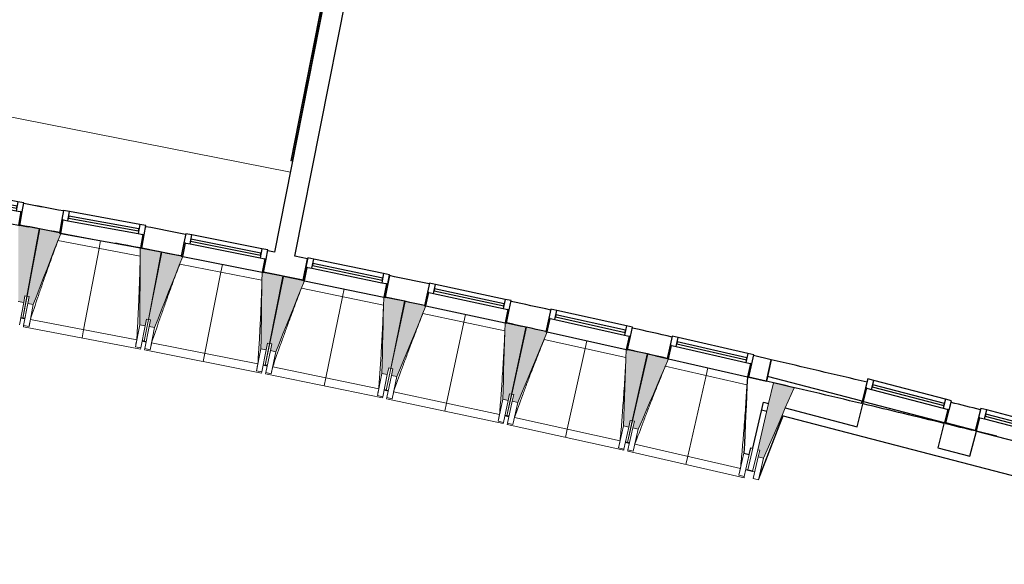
# Model space of a CAD drawing. Header units: millimetres. Extents: x -2845 to 74565, y -36590 to 13748.
# Tile 26 of 37: x 54763 to 61941, y -33796 to -29827. Entities that reach past the tile are written whole.
import ezdxf

# ---------------------------------------------------------------- set-up
doc = ezdxf.new("R2010")
doc.units = ezdxf.units.MM
for name, color, linetype, lineweight in [('A-FLOR', 7, 'Continuous', 25), ('A-FLOR-HRAL', 7, 'Continuous', 18), ('A-GENM', 7, 'Continuous', 18), ('A-GLAZ', 7, 'Continuous', 25), ('A-WALL', 7, 'Continuous', 25), ('I-WALL', 7, 'Continuous', 25), ('MUR', 7, 'Continuous', 25), ('Q-CASE', 7, 'Continuous', 18), ('S-BEAM', 7, 'Continuous', 18)]:
    doc.layers.add(name, color=color, linetype=linetype, lineweight=lineweight)

# ---------------------------------------------------------------- blocks, each defined once
blk = doc.blocks.new('20_MUR PREFA_01 - MODULE_01 B-3165811-2021_015_1111_DCE_1_50_N0 FINI_CFO_CDC')
at = {"layer": 'A-GENM'}
for p, q in [((0, 722.1), (0, 661.4)), ((0, 661.4), (0, 58.5)), ((0, 0.7), (0, 58.5))]:
    blk.add_line(p, q, dxfattribs=at)
blk = doc.blocks.new('B02_DC_STR_rvt-1-2021_015_1111_DCE_1_50_N0 FINI_CFO_CDC')
at = {"layer": 'S-BEAM', "lineweight": 5, "true_color": 0x787878}
for points in [[(1623, -31889), (1632, -31839.9), (1646.7, -31842.6), (1736.8, -31352), (1594.2, -31325.8), (1594.1, -31326.5), (1584.3, -31324.7), (1583.6, -31881.8), (1593.5, -31883.7)], [(1692.6, -31902.1), (1892.7, -31384.5), (1883.3, -31382.7), (1883.3, -31379.8), (1741.5, -31352.7), (1647.9, -31842.7), (1662.6, -31845.5), (1653.3, -31894.6), (1692.3, -31902.1)], [(2507.8, -32057.8), (2517.2, -32008.7), (2531.9, -32011.5), (2625.5, -31521.5), (2473.2, -31492.5), (2468.5, -32050.3), (2482.4, -32052.9)], [(2577.3, -32071.3), (2782, -31553.1), (2772.2, -31551.2), (2772.2, -31550.5), (2630.2, -31522.3), (2533.1, -32011.6), (2547.8, -32014.5), (2538.1, -32063.6), (2547.8, -32065.5)], [(3391.5, -32232.8), (3401.2, -32183.8), (3415.9, -32186.7), (3513, -31697.5), (3370.8, -31669.3), (3370.7, -31669.9), (3360.9, -31668), (3352.2, -32225.1), (3371.2, -32228.8)], [(3460.9, -32246.9), (3669.5, -31729.5), (3517.7, -31698.3), (3417.1, -32186.8), (3431.8, -32189.9), (3421.7, -32238.8), (3431.8, -32240.9)], [(4273.8, -32414.3), (4283.9, -32365.3), (4298.6, -32368.3), (4399.2, -31879.8), (4247.4, -31848.5), (4234.7, -32406.2), (4260, -32411.4)], [(4343.1, -32428.8), (4555.2, -31913.6), (4545.4, -31911.5), (4545.4, -31910.8), (4403.9, -31880.6), (4299.8, -32368.4), (4314.5, -32371.6), (4304, -32420.5), (4314.5, -32422.7)], [(5154.9, -32602), (5165.3, -32553.1), (5180, -32556.2), (5284.1, -32068.4), (5142.3, -32038.2), (5142.2, -32038.9), (5132.5, -32036.8), (5115.8, -32593.7), (5148.9, -32600.7)], [(5224.1, -32617.1), (5439.8, -32103.4), (5430.1, -32101.2), (5430.1, -32100.5), (5288.7, -32069.3), (5181.2, -32556.4), (5195.8, -32559.6), (5185, -32608.4), (5195.8, -32610.8)], [(6034.5, -32796.1), (6045.3, -32747.3), (6060, -32750.5), (6167.6, -32263.4), (6026.1, -32232.2), (6025.9, -32232.8), (6016.2, -32230.7), (5995.5, -32787.5)], [(6103.6, -32811.6), (6323.1, -32299.5), (6313.3, -32297.3), (6313.3, -32296.6), (6172.2, -32264.4), (6061.2, -32750.6), (6075.8, -32754), (6064.6, -32802.7), (6075.8, -32805.3)], [(7015.9, -33022.7), (7239.8, -32509.6), (7089, -32473.9), (6973.8, -32961.4), (6988.4, -32964.9), (6976.9, -33013.5), (6988.4, -33016.2)]]:
    blk.add_hatch(color=8, dxfattribs=at).paths.add_polyline_path(points)
at = {"layer": 'A-FLOR'}
for p, q in [((1632, -32005.8), (1602.5, -32000.3)), ((1602.5, -32000.3), (1632, -32005.8)), ((1632.3, -32004.7), (1617.5, -32001.9)), ((2516.1, -32174.6), (2486.6, -32168.9)), ((2486.6, -32168.9), (2516.1, -32174.6)), ((2501.5, -32170.7), (2486.8, -32167.9)), ((3369.5, -32343.8), (3398.9, -32349.8)), ((3399.1, -32348.6), (3384.4, -32345.6)), ((4280.4, -32531.2), (4251, -32525.1)), ((4251, -32525.1), (4280.4, -32531.2)), ((4265.9, -32527.1), (4251.2, -32524)), ((5160.6, -32719), (5131.3, -32712.6)), ((5131.3, -32712.6), (5160.6, -32719)), ((5160.8, -32717.9), (5146.2, -32714.7)), ((7126.5, -32800.6), (7159.8, -32715)), ((6997.4, -33132.3), (7126.5, -32800.6)), ((6010.1, -32906.5), (6039.4, -32913.1)), ((6025, -32908.8), (6010.4, -32905.5)), ((6039.4, -32913.1), (6024.8, -32909.8)), ((6887.6, -33106.7), (6936.8, -33118.2)), ((6936.8, -33118.2), (6902.2, -33110.1))]:
    blk.add_line(p, q, dxfattribs=at)
at = {"layer": 'A-WALL'}
for p, q in [((7036.8, -32461.9), (6908.3, -32432.5)), ((6938.6, -32951.1), (7015.3, -32615.3)), ((6873.8, -32987.6), (6912.8, -32996.5)), ((6912.8, -32996.5), (6923.9, -32947.7)), ((6923.9, -32947.7), (6938.6, -32951.1))]:
    blk.add_line(p, q, dxfattribs=at)
at = {"layer": 'A-WALL', "flags": 128}
blk.add_lwpolyline([(6898.5, -32430.3), (6895.4, -32499.9), (6892.3, -32569.6), (6889.2, -32639.3), (6886.2, -32708.9), (6883.1, -32778.6), (6880, -32848.2), (6876.9, -32917.9), (6873.8, -32987.6)], dxfattribs=at)
at = {"layer": 'I-WALL'}
for p, q in [((7045.9, -32426.9), (7036.8, -32461.9)), ((7735.5, -32607.1), (7045.9, -32426.9)), ((7015.3, -32615.3), (7053.2, -32625.2)), ((7175.4, -32657.1), (7698.1, -32793.7)), ((7698.1, -32793.7), (7746.2, -32609.9)), ((7746.2, -32609.9), (7745.2, -32609.6)), ((8334.4, -32763.6), (8286.4, -32947.5)), ((8335.4, -32763.9), (8334.4, -32763.6)), ((8559.4, -32822.4), (8345.1, -32766.4)), ((8521, -33008.8), (8569, -32825)), ((8286.4, -32947.5), (8521, -33008.8))]:
    blk.add_line(p, q, dxfattribs=at)
at = {"layer": 'MUR'}
for p, q in [((7039.4, -32683.6), (7001.9, -32673.8)), ((11297.6, -33796.5), (7153.3, -32713.3))]:
    blk.add_line(p, q, dxfattribs=at)
at = {"layer": 'S-BEAM'}
for p, q in [((1736.8, -31352), (1594.2, -31325.8)), ((1646.7, -31842.6), (1736.8, -31352)), ((1741.5, -31352.7), (1647.9, -31842.7)), ((1883.8, -31379.9), (1741.5, -31352.7)), ((2472.3, -31551.8), (1872.7, -31437.3)), ((1893.5, -31382.5), (2473.2, -31493.1)), ((2625.5, -31521.5), (2473.2, -31492.5)), ((2531.9, -32011.5), (2625.5, -31521.5)), ((2630.2, -31522.3), (2533.1, -32011.6)), ((2772.3, -31550.5), (2630.2, -31522.3)), ((2782, -31553.1), (3360.9, -31668)), ((3359.6, -31726.6), (2760.8, -31607.9)), ((3513, -31697.5), (3370.8, -31669.2)), ((3415.9, -32186.7), (3513, -31697.5)), ((3517.7, -31698.3), (3417.1, -32186.8)), ((3669.5, -31729.5), (3517.7, -31698.3)), ((4245.6, -31907.8), (3647.7, -31784.8)), ((3669.2, -31730.2), (4247.3, -31849.2)), ((1646.7, -31842.6), (1617.5, -32002)), ((1617.5, -32001.9), (1647.9, -31842.7)), ((1623, -31889), (1632, -31839.9)), ((1632, -31839.9), (1646.7, -31842.6)), ((1647.9, -31842.7), (1662.6, -31845.5)), ((1662.6, -31845.5), (1653.3, -31894.6)), ((4399.2, -31879.8), (4247.4, -31848.5)), ((1583.6, -31881.8), (1623, -31889)), ((1623, -31889), (1593.3, -32050.6)), ((1622.5, -32055.9), (1653.3, -31894.6)), ((1653.3, -31894.6), (1692.6, -31902.1)), ((1661.8, -32063.4), (1692.6, -31902.1)), ((4298.6, -32368.3), (4399.2, -31879.8)), ((4403.9, -31880.6), (4299.8, -32368.4)), ((4545.6, -31910.9), (4403.9, -31880.6)), ((4555.2, -31913.6), (5132.4, -32036.8)), ((1602.3, -32001.4), (1617.1, -32004.1)), ((1617.1, -32004), (1617.3, -32003.1)), ((1617.3, -32003.1), (1617.1, -32004.1)), ((1617.1, -32004), (1631.9, -32006.8)), ((1671.7, -32012.8), (2447.2, -32160.9)), ((2531.9, -32011.5), (2501.5, -32170.7)), ((2501.6, -32170.6), (2533.1, -32011.6)), ((2507.8, -32057.8), (2517.2, -32008.7)), ((2517.2, -32008.7), (2531.9, -32011.5)), ((2533.1, -32011.6), (2547.8, -32014.5)), ((5130.3, -32095.4), (4533.2, -31968)), ((1620.8, -32064.8), (1622.5, -32055.9)), ((1620.8, -32064.8), (2475.3, -32227.9)), ((1661.8, -32063.4), (1622.5, -32055.9)), ((1661.9, -32063.2), (1661.8, -32063.4)), ((2468.5, -32050.3), (2437.8, -32211.6)), ((2468.5, -32050.3), (2507.8, -32057.8)), ((2507.8, -32057.8), (2477, -32219.1)), ((2506.2, -32224.6), (2538.1, -32063.6)), ((2547.8, -32014.5), (2538.1, -32063.6)), ((2538.1, -32063.6), (2577.3, -32071.3)), ((2545.4, -32232.4), (2577.3, -32071.3)), ((5284.1, -32068.4), (5142.3, -32038.2)), ((5180, -32556.2), (5284.1, -32068.4)), ((5288.7, -32069.3), (5181.2, -32556.4)), ((5430.2, -32100.6), (5288.7, -32069.3)), ((5439.8, -32103.4), (6016.2, -32230.7)), ((2437.8, -32211.6), (2437.8, -32211.3)), ((2477, -32219.1), (2437.8, -32211.6)), ((2477, -32219.1), (2475.3, -32227.9)), ((2486.4, -32169.9), (2501.2, -32172.8)), ((2501.3, -32171.8), (2501.2, -32172.8)), ((2501.2, -32172.7), (2515.9, -32175.6)), ((2504.4, -32233.5), (2506.2, -32224.6)), ((2545.4, -32232.4), (2506.2, -32224.6)), ((2555.7, -32181.9), (3330.1, -32335.5)), ((3352.2, -32225.1), (3320.3, -32386.1)), ((3352.2, -32225.1), (3391.5, -32232.8)), ((3415.9, -32186.7), (3384.4, -32345.7)), ((3384.4, -32345.6), (3417.1, -32186.8)), ((3391.5, -32232.8), (3401.2, -32183.8)), ((3401.2, -32183.8), (3415.9, -32186.7)), ((3417.1, -32186.8), (3431.8, -32189.9)), ((3431.8, -32189.9), (3421.7, -32238.8)), ((6013.6, -32289.3), (5417.5, -32157.7)), ((2504.4, -32233.5), (3357.8, -32402.8)), ((2545.5, -32232.2), (2545.4, -32232.4)), ((3391.5, -32232.8), (3359.5, -32393.9)), ((3388.6, -32399.7), (3421.7, -32238.8)), ((3421.7, -32238.8), (3460.9, -32246.9)), ((3427.8, -32407.7), (3460.9, -32246.9)), ((6167.6, -32263.4), (6026, -32232.2)), ((6060, -32750.5), (6167.6, -32263.4)), ((6172.2, -32264.4), (6061.2, -32750.6)), ((6313.5, -32296.6), (6172.2, -32264.4)), ((6323.1, -32299.5), (6898.5, -32431)), ((3369.3, -32344.9), (3384, -32347.8)), ((3384, -32347.7), (3384.2, -32346.8)), ((3384.2, -32346.8), (3384, -32347.8)), ((3384, -32347.7), (3398.7, -32350.7)), ((3438.4, -32357.3), (4211.7, -32516.5)), ((4298.6, -32368.3), (4265.9, -32527.1)), ((4266, -32527), (4299.8, -32368.4)), ((4273.8, -32414.3), (4283.9, -32365.3)), ((4283.9, -32365.3), (4298.6, -32368.3)), ((4299.8, -32368.4), (4314.5, -32371.6)), ((4314.5, -32371.6), (4304, -32420.5)), ((6895.5, -32489.6), (6300.3, -32353.6)), ((3320.3, -32386.1), (3320.3, -32385.9)), ((3359.5, -32393.9), (3320.3, -32386.1)), ((3359.5, -32393.9), (3357.8, -32402.8)), ((3386.8, -32408.5), (3388.6, -32399.7)), ((3386.8, -32408.5), (4238.9, -32584)), ((3427.8, -32407.7), (3388.6, -32399.7)), ((3427.9, -32407.5), (3427.8, -32407.7)), ((4234.7, -32406.2), (4201.6, -32567)), ((4234.7, -32406.2), (4273.8, -32414.3)), ((4273.8, -32414.3), (4240.7, -32575.1)), ((4269.8, -32581.1), (4304, -32420.5)), ((4304, -32420.5), (4343.1, -32428.8)), ((4308.9, -32589.4), (4343.1, -32428.8)), ((7089, -32473.9), (7053.2, -32625.2)), ((7239.8, -32509.6), (7089, -32473.9)), ((4201.6, -32567), (4201.6, -32566.8)), ((4240.7, -32575.1), (4201.6, -32567)), ((4240.7, -32575.1), (4238.9, -32584)), ((4250.8, -32526.1), (4265.5, -32529.1)), ((4265.7, -32528.2), (4265.5, -32529.1)), ((4265.5, -32529), (4280.2, -32532.2)), ((4267.9, -32589.9), (4269.8, -32581.1)), ((4308.9, -32589.4), (4269.8, -32581.1)), ((4319.9, -32539), (5092, -32703.8)), ((5180, -32556.2), (5146.2, -32714.8)), ((5146.2, -32714.7), (5181.2, -32556.4)), ((5154.9, -32602), (5165.3, -32553.1)), ((5165.3, -32553.1), (5180, -32556.2)), ((5181.2, -32556.4), (5195.8, -32559.6)), ((5195.8, -32559.6), (5185, -32608.4)), ((4267.9, -32589.9), (5118.7, -32771.4)), ((4309, -32589.2), (4308.9, -32589.4)), ((5115.8, -32593.7), (5081.5, -32754.2)), ((5115.8, -32593.7), (5154.9, -32602)), ((5154.9, -32602), (5120.6, -32762.6)), ((5149.6, -32768.8), (5185, -32608.4)), ((5185, -32608.4), (5224.1, -32617.1)), ((5188.7, -32777.4), (5224.1, -32617.1)), ((7053.2, -32625.2), (6973.8, -32961.4)), ((5131.1, -32713.7), (5145.7, -32716.8)), ((5145.7, -32716.7), (5145.9, -32715.9)), ((5145.9, -32715.9), (5145.7, -32716.8)), ((5145.7, -32716.7), (5160.4, -32720)), ((5200, -32727.1), (5971, -32897.4)), ((7159.8, -32715), (6978.6, -33180.5)), ((5081.5, -32754.2), (5081.5, -32754)), ((5120.6, -32762.6), (5081.5, -32754.2)), ((5120.6, -32762.6), (5118.7, -32771.4)), ((5147.7, -32777.6), (5149.6, -32768.8)), ((5147.7, -32777.6), (5997.2, -32965.3)), ((5188.7, -32777.4), (5149.6, -32768.8)), ((5188.8, -32777.2), (5188.7, -32777.4)), ((5995.5, -32787.5), (5960.1, -32947.8)), ((5995.5, -32787.5), (6034.5, -32796.1)), ((6034.5, -32796.1), (5999.1, -32956.4)), ((6060, -32750.5), (6025, -32908.8)), ((6025.1, -32908.7), (6061.2, -32750.6)), ((6028.1, -32962.8), (6064.6, -32802.7)), ((6034.5, -32796.1), (6045.3, -32747.3)), ((6045.3, -32747.3), (6060, -32750.5)), ((6061.2, -32750.6), (6075.8, -32754)), ((6075.8, -32754), (6064.6, -32802.7)), ((6064.6, -32802.7), (6103.6, -32811.6)), ((6067.1, -32971.7), (6103.6, -32811.6)), ((6009.9, -32907.6), (6024.6, -32910.8)), ((6024.8, -32909.9), (6024.6, -32910.8)), ((6024.6, -32910.7), (6039.2, -32914.1)), ((6078.8, -32921.5), (6848.5, -33097.3)), ((5960.1, -32947.8), (5960.1, -32947.5)), ((5999.1, -32956.4), (5960.1, -32947.8)), ((5999.1, -32956.4), (5997.2, -32965.3)), ((6026.1, -32971.6), (6028.1, -32962.8)), ((6026.1, -32971.6), (6874.2, -33165.4)), ((6067.1, -32971.7), (6028.1, -32962.8)), ((6067.2, -32971.5), (6067.1, -32971.7)), ((6873.8, -32987.6), (6837.2, -33147.6)), ((6912.8, -32996.5), (6876.2, -33156.5)), ((6938.6, -32951.1), (6902.5, -33109.1)), ((6936.6, -33119.2), (6973.8, -32961.4)), ((6939.7, -33171.3), (6976.9, -33013.5)), ((6973.8, -32961.4), (6988.4, -32964.9)), ((6988.4, -32964.9), (6976.9, -33013.5)), ((6976.9, -33013.5), (7015.9, -33022.7)), ((6978.6, -33180.5), (7015.9, -33022.7)), ((6837.2, -33147.6), (6837.3, -33147.4)), ((6876.2, -33156.5), (6837.2, -33147.6)), ((6876.2, -33156.5), (6874.2, -33165.4)), ((6887.4, -33107.8), (6902, -33111.1)), ((6902.2, -33110.2), (6902, -33111.1)), ((6951.2, -33122.6), (6936.6, -33119.2)), ((6978.6, -33180.5), (6939.7, -33171.3))]:
    blk.add_line(p, q, dxfattribs=at)
at = {"layer": 'S-BEAM', "flags": 128}
for points in [[(1692.6, -31902.1), (1717.7, -31837.1), (1742.8, -31772), (1768, -31707), (1793.1, -31642), (1818.3, -31576.9), (1843.4, -31511.9), (1868.6, -31446.9), (1892.7, -31384.5)], [(2473.2, -31492.5), (2472.6, -31562.2), (2472.1, -31631.9), (2471.5, -31701.6), (2470.9, -31771.4), (2470.3, -31841.1), (2469.7, -31910.8), (2469.1, -31980.5), (2468.5, -32050.3)], [(2577.3, -32071.3), (2603, -32006.5), (2628.6, -31941.6), (2654.2, -31876.8), (2679.8, -31811.9), (2705.4, -31747.1), (2731, -31682.2), (2756.6, -31617.3), (2782.2, -31552.5)], [(3360.9, -31667.3), (3359.9, -31737), (3358.8, -31806.7), (3357.7, -31876.5), (3356.6, -31946.2), (3355.5, -32015.9), (3354.4, -32085.6), (3353.3, -32155.3), (3352.2, -32225.1)], [(3460.9, -32246.9), (3487, -32182.2), (3513, -32117.6), (3539.1, -32052.9), (3565.2, -31988.2), (3591.3, -31923.6), (3617.3, -31858.9), (3643.4, -31794.2), (3669.5, -31729.5)], [(4247.4, -31848.5), (4245.8, -31918.2), (4244.2, -31987.9), (4242.6, -32057.6), (4241, -32127.3), (4239.4, -32197.1), (4237.8, -32266.8), (4236.3, -32336.5), (4234.7, -32406.2)], [(4343.1, -32428.8), (4369.7, -32364.3), (4396.2, -32299.9), (4422.8, -32235.4), (4449.3, -32170.9), (4475.8, -32106.4), (4502.4, -32041.9), (4528.9, -31977.5), (4555.5, -31913)], [(1671.7, -32012.8), (1669.7, -32022.9), (1667.7, -32032.9), (1665.8, -32043), (1663.8, -32053.1), (1661.9, -32063.2)], [(5132.5, -32036.1), (5130.4, -32105.8), (5128.3, -32175.5), (5126.2, -32245.2), (5124.1, -32314.9), (5122, -32384.6), (5119.9, -32454.3), (5117.9, -32524), (5115.8, -32593.7)], [(5224.1, -32617.1), (5251.1, -32552.8), (5278.1, -32488.5), (5305.1, -32424.2), (5332.1, -32359.9), (5359.1, -32295.6), (5386.1, -32231.3), (5413.1, -32167), (5440.1, -32102.8)], [(2437.8, -32211.3), (2439.7, -32201.2), (2441.5, -32191.1), (2443.4, -32181), (2445.3, -32170.9), (2447.2, -32160.9)], [(2555.7, -32181.9), (2553.6, -32191.9), (2551.6, -32202), (2549.5, -32212), (2547.5, -32222.1), (2545.5, -32232.2)], [(6016.2, -32230), (6013.6, -32299.7), (6011, -32369.4), (6008.4, -32439), (6005.8, -32508.7), (6003.3, -32578.4), (6000.7, -32648.1), (5998.1, -32717.8), (5995.5, -32787.5)], [(6103.6, -32811.6), (6131.1, -32747.5), (6158.6, -32683.5), (6186, -32619.4), (6213.5, -32555.3), (6240.9, -32491.2), (6268.4, -32427.1), (6295.9, -32363), (6323.3, -32298.9)], [(3320.3, -32385.9), (3322.3, -32375.8), (3324.2, -32365.7), (3326.2, -32355.6), (3328.1, -32345.6), (3330.1, -32335.5)], [(3438.4, -32357.3), (3436.3, -32367.3), (3434.2, -32377.4), (3432.1, -32387.4), (3430, -32397.5), (3427.9, -32407.5)], [(7175.4, -32657.1), (7196.9, -32607.9), (7218.3, -32558.7), (7239.8, -32509.6)], [(4201.6, -32566.8), (4203.6, -32556.7), (4205.6, -32546.6), (4207.7, -32536.6), (4209.7, -32526.5), (4211.7, -32516.5)], [(4319.9, -32539), (4317.7, -32549), (4315.5, -32559.1), (4313.3, -32569.1), (4311.2, -32579.1), (4309, -32589.2)], [(7015.9, -33022.7), (7042.5, -32961.8), (7069, -32900.9), (7095.6, -32839.9), (7122.2, -32779), (7148.8, -32718), (7175.4, -32657.1)], [(5081.5, -32754), (5083.6, -32743.9), (5085.7, -32733.9), (5087.8, -32723.9), (5089.9, -32713.8), (5092, -32703.8)], [(5200, -32727.1), (5197.8, -32737.1), (5195.5, -32747.1), (5193.3, -32757.1), (5191, -32767.2), (5188.8, -32777.2)], [(5960.1, -32947.5), (5962.3, -32937.5), (5964.4, -32927.5), (5966.6, -32917.4), (5968.8, -32907.4), (5971, -32897.4)], [(6078.8, -32921.5), (6076.5, -32931.5), (6074.1, -32941.5), (6071.8, -32951.5), (6069.5, -32961.5), (6067.2, -32971.5)], [(6837.3, -33147.4), (6839.5, -33137.4), (6841.8, -33127.4), (6844, -33117.3), (6846.2, -33107.3), (6848.5, -33097.3)]]:
    blk.add_lwpolyline(points, dxfattribs=at)
at = {"layer": 'S-BEAM'}
for points, knots in [([(1872.8, -31437.3), (1858, -31476.9), (1835.4, -31538.2), (1805.5, -31621.3), (1780.6, -31691.7), (1754.1, -31767.7), (1716.9, -31876.5), (1689.6, -31958.2), (1671.7, -32012.8)], [0.0183454, 0.0183454, 0.0183454, 0.0183454, 0.2222222, 0.3333333, 0.4444444, 0.5833333, 0.7222222, 1, 1, 1, 1]), ([(2447.2, -32160.9), (2449.9, -32115), (2453.8, -32046.2), (2458.4, -31954.4), (2461.8, -31879.7), (2465.1, -31799.3), (2468.2, -31713), (2470.5, -31630.5), (2471.7, -31576.8), (2472.2, -31551.8)], [0, 0, 0, 0, 0.2222222, 0.3333333, 0.4444444, 0.5833333, 0.7222222, 0.8611111, 0.9816328, 0.9816328, 0.9816328, 0.9816328]), ([(2760.9, -31607.9), (2745.8, -31647.3), (2722.8, -31708.4), (2692.3, -31791.3), (2666.9, -31861.6), (2639.8, -31937.4), (2601.8, -32045.9), (2574, -32127.4), (2555.7, -32181.9)], [0.0183454, 0.0183454, 0.0183454, 0.0183454, 0.2222222, 0.3333333, 0.4444444, 0.5833333, 0.7222222, 1, 1, 1, 1]), ([(3330.1, -32335.5), (3333.2, -32289.6), (3337.5, -32220.8), (3342.8, -32129.1), (3346.8, -32054.4), (3350.6, -31974), (3354.3, -31887.8), (3357.2, -31805.3), (3358.8, -31751.6), (3359.5, -31726.6)], [0, 0, 0, 0, 0.2222222, 0.3333333, 0.4444444, 0.5833333, 0.7222222, 0.8611111, 0.9816328, 0.9816328, 0.9816328, 0.9816328]), ([(3647.8, -31784.8), (3632.4, -31824.1), (3609, -31885), (3577.9, -31967.7), (3551.9, -32037.8), (3524.3, -32113.4), (3485.6, -32221.7), (3457.1, -32302.9), (3438.4, -32357.3)], [0.0183454, 0.0183454, 0.0183454, 0.0183454, 0.2222222, 0.3333333, 0.4444444, 0.5833333, 0.7222222, 1, 1, 1, 1]), ([(4211.7, -32516.5), (4215.1, -32470.6), (4220, -32401.9), (4225.9, -32310.2), (4230.4, -32235.5), (4234.9, -32155.2), (4239.1, -32069), (4242.7, -31986.5), (4244.7, -31932.8), (4245.5, -31907.8)], [0, 0, 0, 0, 0.2222222, 0.3333333, 0.4444444, 0.5833333, 0.7222222, 0.8611111, 0.9816328, 0.9816328, 0.9816328, 0.9816328]), ([(4533.4, -31968), (4517.7, -32007.3), (4493.8, -32068), (4462.2, -32150.5), (4435.7, -32220.4), (4407.6, -32295.8), (4368, -32403.7), (4339, -32484.8), (4319.9, -32539)], [0.0183454, 0.0183454, 0.0183454, 0.0183454, 0.2222222, 0.3333333, 0.4444444, 0.5833333, 0.7222222, 1, 1, 1, 1]), ([(5092, -32703.8), (5095.8, -32657.9), (5101.1, -32589.2), (5107.7, -32497.6), (5112.7, -32423), (5117.8, -32342.7), (5122.6, -32256.5), (5126.8, -32174), (5129.2, -32120.3), (5130.2, -32095.4)], [0, 0, 0, 0, 0.2222222, 0.3333333, 0.4444444, 0.5833333, 0.7222222, 0.8611111, 0.9816328, 0.9816328, 0.9816328, 0.9816328]), ([(5417.6, -32157.7), (5401.7, -32196.8), (5377.4, -32257.4), (5345.1, -32339.6), (5318.1, -32409.3), (5289.4, -32484.5), (5249.1, -32592.2), (5219.5, -32673), (5200, -32727.1)], [0.0183454, 0.0183454, 0.0183454, 0.0183454, 0.2222222, 0.3333333, 0.4444444, 0.5833333, 0.7222222, 1, 1, 1, 1]), ([(5971, -32897.4), (5975, -32851.6), (5980.9, -32782.9), (5988.1, -32691.3), (5993.7, -32616.7), (5999.3, -32536.5), (6004.8, -32450.4), (6009.5, -32367.9), (6012.3, -32314.2), (6013.5, -32289.3)], [0, 0, 0, 0, 0.2222222, 0.3333333, 0.4444444, 0.5833333, 0.7222222, 0.8611111, 0.9816328, 0.9816328, 0.9816328, 0.9816328]), ([(6300.4, -32353.6), (6284.2, -32392.7), (6259.5, -32453.1), (6226.6, -32535), (6199.2, -32604.5), (6169.9, -32679.6), (6128.8, -32786.9), (6098.7, -32867.6), (6078.8, -32921.5)], [0.0183454, 0.0183454, 0.0183454, 0.0183454, 0.2222222, 0.3333333, 0.4444444, 0.5833333, 0.7222222, 1, 1, 1, 1]), ([(6848.5, -33097.3), (6852.9, -33051.6), (6859.2, -32982.9), (6867.1, -32891.4), (6873.2, -32816.8), (6879.4, -32736.6), (6885.5, -32650.5), (6890.9, -32568.1), (6894, -32514.5), (6895.4, -32489.5)], [0, 0, 0, 0, 0.2222222, 0.3333333, 0.4444444, 0.5833333, 0.7222222, 0.8611111, 0.9816328, 0.9816328, 0.9816328, 0.9816328])]:
    blk.add_open_spline(points, degree=3, knots=knots, dxfattribs=at)
at = {"layer": 'S-BEAM', "color": 5, "lineweight": 25, "true_color": 0x0000ff}
for p, rotation in [((2183.5, -31437.1), 169.1914135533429), ((3071.6, -31609.9), 168.7797790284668), ((3958.4, -31789), 168.3681445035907), ((4844, -31974.5), 167.9565099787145), ((5728.1, -32166.4), 167.5448754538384), ((6610.9, -32364.6), 167.1332409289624)]:
    blk.add_blockref('20_MUR PREFA_01 - MODULE_01 B-3165811-2021_015_1111_DCE_1_50_N0 FINI_CFO_CDC', p, dxfattribs=dict(at, rotation=rotation))
blk = doc.blocks.new('XXX_VIDE FENETRE - 590-389517-2021_015_1111_DCE_1_50_N0 FINI_CFO_CDC')
at = {"layer": 'A-GLAZ'}
for p, q in [((-305.1, 0), (-305.1, -100)), ((-295.1, 0), (-305.1, 0)), ((295.1, 0), (-295.1, 0)), ((-295.1, -100), (-295.1, 0)), ((305.1, 0), (295.1, 0)), ((295.1, 0), (295.1, -100)), ((305.1, -100), (305.1, 0)), ((-305.1, -100), (-295.1, -100)), ((-260.1, -100), (-305.1, -100)), ((-305.1, -100), (-305.1, -167.5)), ((-260.1, -167.5), (-260.1, -100)), ((260.1, -100), (-260.1, -100)), ((260.1, -100), (260.1, -167.5)), ((305.1, -100), (260.1, -100)), ((295.1, -100), (305.1, -100)), ((305.1, -167.5), (305.1, -100)), ((-305.1, -167.5), (-260.1, -167.5)), ((-260.1, -167.5), (260.1, -167.5)), ((260.1, -167.5), (305.1, -167.5))]:
    blk.add_line(p, q, dxfattribs=at)
at = {"layer": 'A-GLAZ', "color": 173, "true_color": 0x5c63b1}
for p, q in [((260.1, -120), (-260.1, -120)), ((-260.1, -120), (-260.1, -135)), ((-260.1, -135), (260.1, -135)), ((260.1, -135), (260.1, -120))]:
    blk.add_line(p, q, dxfattribs=at)
blk = doc.blocks.new('XXX_VIDE FENETRE - 610-400400-2021_015_1111_DCE_1_50_N0 FINI_CFO_CDC')
at = {"layer": 'A-GLAZ'}
for p, q in [((-315, 0), (-315, -100)), ((-305, 0), (-315, 0)), ((-305, -100), (-305, 0)), ((304, 0), (-304, 0)), ((315, 0), (305, 0)), ((305, 0), (305, -100)), ((315, -100), (315, 0)), ((-315, -100), (-305, -100)), ((-270, -100), (-315, -100)), ((-315, -100), (-315, -167.5)), ((-270, -167.5), (-270, -100)), ((270, -100), (-270, -100)), ((270, -100), (270, -167.5)), ((315, -100), (270, -100)), ((305, -100), (315, -100)), ((315, -167.5), (315, -100)), ((-315, -167.5), (-270, -167.5)), ((-270, -167.5), (270, -167.5)), ((270, -167.5), (315, -167.5))]:
    blk.add_line(p, q, dxfattribs=at)
at = {"layer": 'A-GLAZ', "color": 173, "true_color": 0x5c63b1}
for p, q in [((270, -120), (-270, -120)), ((-270, -120), (-270, -135)), ((-270, -135), (270, -135)), ((270, -135), (270, -120))]:
    blk.add_line(p, q, dxfattribs=at)
blk = doc.blocks.new('XXX_VIDE FENETRE - 610-V10-2021_015_1111_DCE_1_50_N0 FINI_CFO_CDC')
at = {"layer": 'A-GLAZ'}
for p, q in [((-315, 0), (-315, -100)), ((-305, 0), (-315, 0)), ((-305, -100), (-305, 0)), ((305, 0), (-305, 0)), ((315, 0), (305, 0)), ((305, 0), (305, -100)), ((315, -100), (315, 0)), ((-315, -100), (-305, -100)), ((-270, -100), (-315, -100)), ((-315, -100), (-315, -167.5)), ((-270, -167.5), (-270, -100)), ((270, -100), (-270, -100)), ((270, -100), (270, -167.5)), ((315, -100), (270, -100)), ((305, -100), (315, -100)), ((315, -167.5), (315, -100)), ((-315, -167.5), (-270, -167.5)), ((-270, -167.5), (270, -167.5)), ((270, -167.5), (315, -167.5))]:
    blk.add_line(p, q, dxfattribs=at)
at = {"layer": 'A-GLAZ', "color": 173, "true_color": 0x5c63b1}
for p, q in [((270, -120), (-270, -120)), ((-270, -120), (-270, -135)), ((-270, -135), (270, -135)), ((270, -135), (270, -120))]:
    blk.add_line(p, q, dxfattribs=at)
blk = doc.blocks.new('Garde-corps - Garde-corps-513303-2021_015_1111_DCE_1_50_N0 FINI_CFO_CDC')
at = {"layer": 'A-FLOR-HRAL'}
for p, q in [((3799.8, -27325.1), (3799.5, -27326.7)), ((3799.5, -27326.7), (4250, -27415.8)), ((3799.8, -27325.1), (3800.1, -27323.4)), ((3799.8, -27325.1), (4251.9, -27414.5)), ((3800.1, -27323.4), (3801.5, -27316.4)), ((3800.1, -27323.4), (4254, -27413.1)), ((3802.1, -27313.4), (3801.5, -27316.4)), ((3801.5, -27316.4), (4262.4, -27407.5)), ((4250, -27415.8), (3569.5, -30855.6)), ((4251.9, -27414.5), (3571.1, -30856)), ((4254, -27413.1), (3572.8, -30856.3)), ((4262.4, -27407.5), (3579.8, -30857.7)), ((4254, -27413.1), (4262.4, -27407.5)), ((3569.5, -30855.6), (3571.1, -30856)), ((3572.8, -30856.3), (3571.1, -30856)), ((3579.8, -30857.7), (3572.8, -30856.3)), ((3579.8, -30857.7), (3582.8, -30858.3))]:
    blk.add_line(p, q, dxfattribs=at)
for points, knots in [([(4250, -27415.8), (4250, -27415.8), (4250, -27415.8), (4250.2, -27415.7), (4250.4, -27415.6), (4250.6, -27415.4), (4250.7, -27415.3), (4250.9, -27415.2), (4251, -27415.1), (4251.2, -27415), (4251.3, -27414.9), (4251.5, -27414.8), (4251.6, -27414.7), (4251.8, -27414.6), (4251.9, -27414.6), (4251.9, -27414.5)], [0.1, 0.1, 0.1, 0.1, 0.2, 0.3, 0.4, 0.475, 0.55, 0.6, 0.65, 0.7, 0.75, 0.8, 0.85, 0.9, 1, 1, 1, 1]), ([(4262.4, -27407.5), (4262.4, -27407.5), (4262.4, -27407.5), (4262.6, -27407.4), (4262.8, -27407.2), (4263, -27407.1), (4263.2, -27407), (4263.4, -27406.8), (4263.7, -27406.6), (4264.1, -27406.4), (4264.3, -27406.2), (4264.6, -27406), (4265.1, -27405.7), (4265.6, -27405.4), (4265.9, -27405.2)], [0, 0, 0, 0, 0.166667, 0.25, 0.333333, 0.416667, 0.458333, 0.5, 0.583333, 0.666667, 0.708333, 0.75, 0.833333, 1, 1, 1, 1])]:
    blk.add_open_spline(points, degree=3, knots=knots, dxfattribs=at)
blk = doc.blocks.new('72_SOUS EVIER - Type A-516873-2021_015_1111_DCE_1_50_N0 FINI_CFO_CDC')
at = {"layer": 'Q-CASE', "color": 8, "true_color": 0x808080}
for p, q in [((475.8, 0), (612.7, 0)), ((914.6, 0), (1344.7, 0)), ((1344.7, 0), (1344.7, -600)), ((-1249.5, -600), (1344.7, -600))]:
    blk.add_line(p, q, dxfattribs=at)
blk = doc.blocks.new('B02_ARC_rvt-1-2021_015_1111_DCE_1_50_N0 FINI_CFO_CDC')
at = {"layer": 'A-FLOR'}
for p, q in [((1594.3, -31324.7), (1656.5, -31336.3)), ((1736.9, -31351.3), (1741.6, -31352.1)), ((2655.7, -31526.7), (2772.5, -31549.5)), ((3513.1, -31696.8), (3517.8, -31697.8)), ((3655, -31725.6), (3659.8, -31726.6)), ((4399.3, -31879.2), (4404, -31880.2)), ((5142.5, -32037.3), (5252.4, -32061)), ((5284, -32067.9), (5289, -32069)), ((6167.5, -32263), (6172.5, -32264.1)), ((6230.5, -32277.1), (6313.7, -32295.9))]:
    blk.add_line(p, q, dxfattribs=at)
blk.add_arc((-21392, -154971), 125764.8, 78.97876, 79.144958, dxfattribs=at)
at = {"layer": 'A-WALL'}
for p, q in [((3693.2, -31564.1), (3679.6, -31630.2)), ((3737.3, -31573.2), (3693.2, -31564.1)), ((3723.7, -31639.3), (3737.3, -31573.2)), ((3679.6, -31630.2), (3659.5, -31728.2)), ((3669.2, -31730.2), (3689.4, -31632.2)), ((3679.6, -31630.2), (3723.7, -31639.3)), ((3689.4, -31632.2), (3679.6, -31630.2)), ((3730.7, -31605), (3727.7, -31619.7)), ((3727.7, -31619.7), (4237.2, -31724.6)), ((4240.3, -31709.9), (3730.7, -31605)), ((4246.8, -31678.1), (4233.2, -31744.2)), ((4237.2, -31724.6), (4240.3, -31709.9)), ((4290.9, -31687.1), (4246.8, -31678.1)), ((4277.3, -31753.2), (4290.9, -31687.1)), ((3659.5, -31728.2), (3669.2, -31730.2)), ((4233.2, -31744.2), (4277.3, -31753.2)), ((4267.5, -31751.2), (4247.3, -31849.2)), ((4257.1, -31851.2), (4277.3, -31753.2)), ((4277.3, -31753.2), (4267.5, -31751.2)), ((4247.3, -31849.2), (4257.1, -31851.2))]:
    blk.add_line(p, q, dxfattribs=at)
at = {"layer": 'I-WALL'}
for p, q in [((4265.9, -27405.2), (3451.6, -31521.2)), ((3600.6, -31551.3), (4417.5, -27422)), ((3659.8, -31726.6), (3692, -31569.8)), ((4289.7, -31692.8), (4257.5, -31849.6)), ((7073.1, -32305.6), (6944.2, -32275.8)), ((7036.9, -32461.5), (7073.1, -32305.6)), ((7073.1, -32305.6), (7036.9, -32461.5)), ((6908.5, -32431.8), (7036.9, -32461.5)), ((7731, -32624.6), (7735.5, -32607.1)), ((8345.1, -32766.4), (8343.6, -32772.1)), ((8558.8, -32824.6), (8559.4, -32822.4))]:
    blk.add_line(p, q, dxfattribs=at)
at = {"layer": 'I-WALL', "flags": 128}
for points in [[(3451.6, -31521.2), (3426.9, -31516.2), (3402.2, -31511.3)], [(3692, -31569.8), (3646.3, -31560.6), (3600.6, -31551.3)]]:
    blk.add_lwpolyline(points, dxfattribs=at)
at = {"layer": 'I-WALL'}
for radius, start, end in [(125924.8, 79.334828, 79.468848), (125764.8, 79.334487, 79.468677), (125924.8, 78.922103, 79.05718), (125764.8, 78.922284, 79.056485), (125764.8, 78.51009, 78.644289), (125924.8, 78.097717, 78.232269), (125764.8, 78.097897, 78.232096), (125924.8, 77.685525, 77.820076), (125764.8, 77.685704, 77.819902), (125924.8, 77.273332, 77.407883), (125764.8, 77.273511, 77.407709), (125924.8, 76.609079, 76.935498), (125764.8, 76.610677, 76.935498), (125924.8, 76.221579, 76.322375), (125764.8, 76.222684, 76.323608)]:
    blk.add_arc((-21392, -154971), radius, start, end, dxfattribs=at)
at = {"layer": 'MUR'}
for p, q in [((2483.4, -31493.3), (2435.8, -31484.1)), ((4246.8, -31678.1), (3737.3, -31573.2)), ((3723.7, -31639.3), (4233.2, -31744.2)), ((3669.2, -31730.2), (4247.3, -31849.2)), ((8717.8, -32863.7), (8568.5, -32827))]:
    blk.add_line(p, q, dxfattribs=at)
blk.add_arc((-21392, -154971), 125764.8, 76.32862, 76.605664, dxfattribs=at)
at = {"layer": 'A-FLOR-HRAL', "lineweight": 18}
blk.add_blockref('Garde-corps - Garde-corps-513303-2021_015_1111_DCE_1_50_N0 FINI_CFO_CDC', (0, 0), dxfattribs=at)
at = {"layer": 'A-GLAZ', "lineweight": 18}
for name, p, rotation in [('XXX_VIDE FENETRE - 590-389517-2021_015_1111_DCE_1_50_N0 FINI_CFO_CDC', (1294, -31271.4), 169.6030480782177), ('XXX_VIDE FENETRE - 590-389517-2021_015_1111_DCE_1_50_N0 FINI_CFO_CDC', (2183.3, -31437.8), 169.6030480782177), ('XXX_VIDE FENETRE - 590-389517-2021_015_1111_DCE_1_50_N0 FINI_CFO_CDC', (3071.4, -31610.6), 168.7797790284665), ('XXX_VIDE FENETRE - 590-389517-2021_015_1111_DCE_1_50_N0 FINI_CFO_CDC', (4843.8, -31975.2), 167.956509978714), ('XXX_VIDE FENETRE - 590-389517-2021_015_1111_DCE_1_50_N0 FINI_CFO_CDC', (5728, -32167), 167.544875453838), ('XXX_VIDE FENETRE - 590-389517-2021_015_1111_DCE_1_50_N0 FINI_CFO_CDC', (6610.8, -32365.3), 167.1332409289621), ('XXX_VIDE FENETRE - 610-400400-2021_015_1111_DCE_1_50_N0 FINI_CFO_CDC', (8040.3, -32686.8), 165.3533528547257), ('XXX_VIDE FENETRE - 610-V10-2021_015_1111_DCE_1_50_N0 FINI_CFO_CDC', (8864.1, -32902.1), 165.3533528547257)]:
    blk.add_blockref(name, p, dxfattribs=dict(at, rotation=rotation))
at = {"layer": 'Q-CASE', "lineweight": 18, "rotation": 168.8099662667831}
blk.add_blockref('72_SOUS EVIER - Type A-516873-2021_015_1111_DCE_1_50_N0 FINI_CFO_CDC', (2224.7, -31284.8), dxfattribs=at)

msp = doc.modelspace()

# ---------------------------------------------------------------- block references
at = {"lineweight": 5}
for name in ['B02_DC_STR_rvt-1-2021_015_1111_DCE_1_50_N0 FINI_CFO_CDC', 'B02_ARC_rvt-1-2021_015_1111_DCE_1_50_N0 FINI_CFO_CDC']:
    msp.add_blockref(name, (53169.3, 0), dxfattribs=at)

doc.saveas('drawing.dxf')
